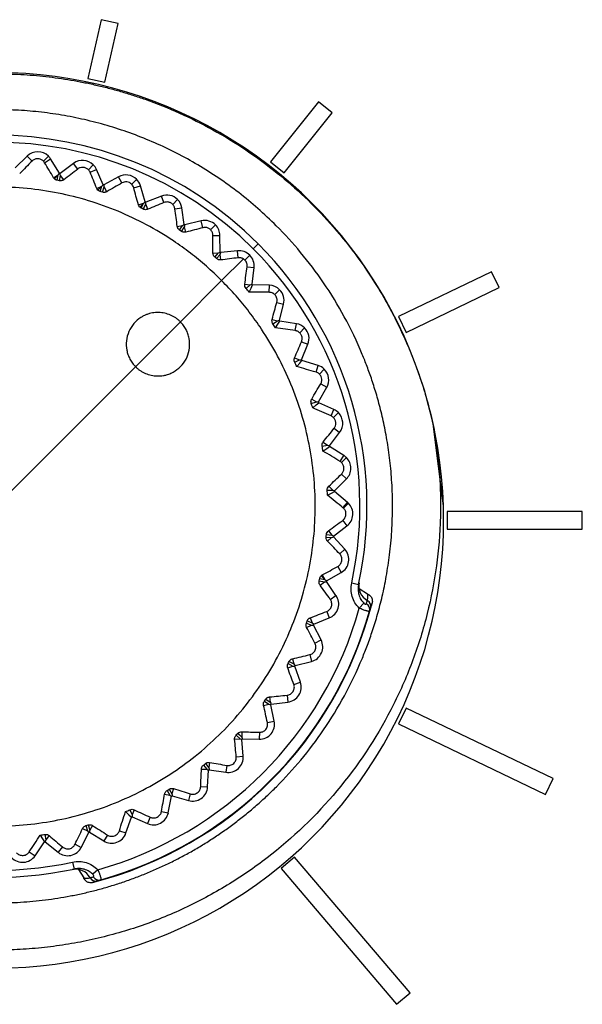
# Model space of a CAD drawing. Header units: millimetres. Extents: x 25 to 1229, y -261 to 1180.
# Tile 134 of 224: x 397 to 413, y 508 to 536. Entities that reach past the tile are written whole.
import ezdxf

# ---------------------------------------------------------------- set-up
doc = ezdxf.new("R2010")
doc.units = ezdxf.units.MM

msp = doc.modelspace()

# ---------------------------------------------------------------- linework, layer by layer
at = {"color": 7, "linetype": 'Continuous', "lineweight": 25}
for p, q in [((399.559, 535.712), (399.179, 534.048)), ((400.047, 535.601), (399.559, 535.712)), ((399.667, 533.937), (400.047, 535.601)), ((399.667, 533.937), (400.047, 535.601)), ((400.047, 535.601), (400.047, 535.601)), ((399.179, 534.048), (399.667, 533.937)), ((399.179, 534.048), (399.667, 533.937)), ((399.179, 534.048), (399.179, 534.048)), ((399.667, 533.937), (399.667, 533.937)), ((405.722, 533.386), (404.359, 531.678)), ((406.113, 533.074), (405.722, 533.386)), ((404.75, 531.366), (406.113, 533.074)), ((404.75, 531.366), (406.113, 533.074)), ((406.113, 533.074), (406.113, 533.074)), ((397.462, 531.843), (397.122, 531.51)), ((397.6, 531.701), (397.462, 531.843)), ((397.924, 531.7), (398.063, 531.839)), ((397.957, 531.657), (398.125, 531.761)), ((398.374, 531.356), (398.125, 531.761)), ((398.778, 531.636), (398.397, 531.351)), ((398.896, 531.477), (398.778, 531.636)), ((399.197, 531.457), (399.336, 531.595)), ((399.244, 531.386), (399.424, 531.466)), ((399.617, 531.032), (399.424, 531.466)), ((404.359, 531.678), (404.75, 531.366)), ((404.359, 531.678), (404.75, 531.366)), ((404.359, 531.678), (404.359, 531.678)), ((398.211, 531.228), (398.341, 531.309)), ((398.341, 531.309), (398.233, 531.2)), ((398.313, 531.157), (398.341, 531.309)), ((398.38, 531.144), (398.409, 531.295)), ((398.501, 531.173), (398.409, 531.295)), ((400.054, 531.255), (399.639, 531.024)), ((400.15, 531.083), (400.054, 531.255)), ((400.426, 531.045), (400.564, 531.184)), ((404.75, 531.366), (404.75, 531.366)), ((399.438, 530.927), (399.578, 530.989)), ((399.578, 530.989), (399.469, 530.881)), ((399.53, 530.843), (399.578, 530.989)), ((399.595, 530.821), (399.644, 530.967)), ((399.718, 530.834), (399.644, 530.967)), ((400.483, 530.946), (400.672, 531.001)), ((400.805, 530.545), (400.672, 531.001)), ((401.269, 530.708), (400.826, 530.535)), ((401.341, 530.524), (401.269, 530.708)), ((401.589, 530.474), (401.727, 530.613)), ((400.615, 530.465), (400.761, 530.508)), ((400.761, 530.508), (400.653, 530.399)), ((400.694, 530.369), (400.761, 530.508)), ((400.755, 530.339), (400.824, 530.477)), ((400.88, 530.335), (400.824, 530.477)), ((401.652, 530.345), (401.848, 530.374)), ((401.918, 529.904), (401.848, 530.374)), ((401.719, 529.851), (401.87, 529.873)), ((401.785, 529.745), (401.87, 529.873)), ((401.841, 529.707), (401.928, 529.835)), ((401.964, 529.686), (401.928, 529.835)), ((402.399, 530.004), (401.938, 529.891)), ((402.446, 529.812), (402.399, 530.004)), ((402.665, 529.753), (402.803, 529.891)), ((402.731, 529.593), (402.929, 529.596)), ((402.936, 529.121), (402.929, 529.596)), ((403.876, 529.211), (404.017, 529.352)), ((402.731, 529.094), (402.884, 529.097)), ((402.782, 528.981), (402.884, 529.097)), ((402.834, 528.936), (402.936, 529.051)), ((402.952, 528.898), (402.936, 529.051)), ((403.426, 529.156), (402.954, 529.105)), ((402.978, 528.313), (403.593, 528.928)), ((403.447, 528.959), (403.426, 529.156)), ((403.636, 528.895), (403.774, 529.033)), ((403.7, 528.704), (403.896, 528.681)), ((403.84, 528.208), (403.896, 528.681)), ((410.634, 528.564), (407.998, 527.295)), ((410.851, 528.113), (410.634, 528.564)), ((402.978, 528.313), (401.808, 527.143)), ((403.634, 528.209), (403.786, 528.192)), ((403.669, 528.09), (403.786, 528.192)), ((404.331, 528.178), (403.856, 528.191)), ((404.325, 527.98), (404.331, 528.178)), ((408.215, 526.844), (410.851, 528.113)), ((408.215, 526.844), (410.851, 528.113)), ((410.851, 528.113), (410.851, 528.113)), ((404.483, 527.914), (404.622, 528.053)), ((404.542, 527.693), (404.733, 527.644)), ((404.615, 527.184), (404.733, 527.644)), ((407.998, 527.295), (408.215, 526.844)), ((407.998, 527.295), (407.998, 527.294)), ((407.998, 527.294), (408.215, 526.844)), ((401.808, 527.143), (400.535, 525.87)), ((404.41, 527.212), (404.558, 527.174)), ((404.43, 527.09), (404.558, 527.174)), ((405.097, 527.088), (404.628, 527.164)), ((405.065, 526.893), (405.097, 527.088)), ((405.192, 526.83), (405.331, 526.969)), ((408.215, 526.844), (408.215, 526.844)), ((405.242, 526.58), (405.425, 526.506)), ((405.246, 526.065), (405.425, 526.506)), ((400.535, 525.87), (396.575, 521.911)), ((405.047, 526.121), (405.189, 526.063)), ((405.05, 525.996), (405.189, 526.063)), ((405.711, 525.906), (405.256, 526.044)), ((405.654, 525.717), (405.711, 525.906)), ((405.751, 525.661), (405.889, 525.799)), ((405.723, 524.872), (405.958, 525.285)), ((405.787, 525.383), (405.958, 525.285)), ((405.519, 524.83), (405.665, 524.878)), ((405.533, 524.954), (405.665, 524.878)), ((406.162, 524.653), (405.73, 524.85)), ((406.08, 524.473), (406.162, 524.653)), ((406.148, 524.427), (406.287, 524.566)), ((406.036, 523.627), (406.324, 524.004)), ((406.167, 524.124), (406.324, 524.004)), ((405.828, 523.612), (405.98, 523.64)), ((405.858, 523.733), (405.98, 523.64)), ((406.442, 523.351), (406.04, 523.604)), ((406.337, 523.183), (406.442, 523.351)), ((406.378, 523.152), (406.517, 523.291)), ((406.377, 522.826), (406.516, 522.686)), ((406.18, 522.35), (406.516, 522.686)), ((405.973, 522.364), (406.127, 522.371)), ((406.018, 522.479), (406.127, 522.371)), ((406.546, 522.023), (406.181, 522.327)), ((406.419, 521.871), (406.546, 522.023)), ((406.435, 521.857), (406.574, 521.997)), ((413.208, 521.767), (409.374, 521.767)), ((409.374, 521.767), (409.374, 521.267)), ((413.208, 521.267), (413.208, 521.767)), ((406.411, 521.511), (406.531, 521.354)), ((405.949, 521.107), (406.103, 521.094)), ((406.01, 521.216), (406.103, 521.094)), ((406.153, 521.066), (406.531, 521.354)), ((409.374, 521.267), (413.208, 521.267)), ((409.374, 521.267), (409.374, 521.267)), ((409.374, 521.267), (413.208, 521.267)), ((413.208, 521.267), (413.208, 521.267)), ((405.943, 521.039), (406.097, 521.025)), ((405.984, 520.922), (406.097, 521.025)), ((406.472, 520.693), (406.151, 521.043)), ((406.326, 520.559), (406.472, 520.693)), ((405.955, 519.797), (406.368, 520.032)), ((406.271, 520.204), (406.368, 520.032)), ((405.743, 519.798), (405.894, 519.764)), ((405.759, 519.865), (405.909, 519.831)), ((405.768, 519.676), (405.894, 519.764)), ((405.909, 519.831), (405.8, 519.94)), ((405.833, 519.964), (405.909, 519.831)), ((406.221, 519.384), (405.95, 519.775)), ((406.668, 519.736), (406.864, 519.694)), ((407.117, 519.418), (406.877, 519.57)), ((406.059, 519.272), (406.221, 519.384)), ((406.883, 519.022), (407.013, 519.162)), ((407.123, 519.416), (407.117, 519.418)), ((405.957, 518.927), (406.03, 518.744)), ((405.38, 518.595), (405.524, 518.541)), ((405.404, 518.659), (405.548, 518.606)), ((405.491, 518.748), (405.548, 518.606)), ((405.59, 518.566), (406.03, 518.744)), ((405.388, 518.471), (405.524, 518.541)), ((405.799, 518.121), (405.582, 518.544)), ((405.623, 518.031), (405.799, 518.121)), ((404.892, 517.511), (405.028, 517.439)), ((404.99, 517.587), (405.028, 517.439)), ((405.063, 517.394), (405.524, 517.512)), ((405.475, 517.703), (405.524, 517.512)), ((404.851, 517.327), (404.995, 517.378)), ((404.86, 517.451), (404.995, 517.378)), ((405.211, 516.926), (405.053, 517.374)), ((405.025, 516.86), (405.211, 516.926)), ((404.191, 516.387), (404.316, 516.296)), ((404.231, 516.442), (404.357, 516.353)), ((404.339, 516.504), (404.357, 516.353)), ((404.386, 516.303), (404.858, 516.358)), ((404.835, 516.554), (404.858, 516.358)), ((404.166, 516.265), (404.316, 516.296)), ((404.47, 515.819), (404.372, 516.284)), ((408.215, 516.19), (407.998, 515.74)), ((412.377, 514.186), (408.215, 516.19)), ((404.277, 515.779), (404.47, 515.819)), ((403.549, 515.518), (403.546, 515.365)), ((407.998, 515.74), (412.16, 513.735)), ((407.998, 515.74), (407.998, 515.739)), ((407.998, 515.739), (412.16, 513.735)), ((403.346, 515.303), (403.499, 515.315)), ((403.387, 515.421), (403.499, 515.315)), ((403.434, 515.47), (403.546, 515.365)), ((403.546, 515.365), (403.437, 515.474)), ((403.587, 514.821), (403.553, 515.295)), ((403.569, 515.312), (404.044, 515.304)), ((404.047, 515.501), (404.044, 515.304)), ((403.391, 514.807), (403.587, 514.821)), ((402.405, 514.46), (402.558, 514.451)), ((402.461, 514.571), (402.558, 514.451)), ((402.515, 514.614), (402.612, 514.494)), ((402.58, 513.95), (402.609, 514.424)), ((402.635, 514.645), (402.612, 514.494)), ((402.627, 514.439), (403.097, 514.367)), ((403.126, 514.562), (403.097, 514.367)), ((412.16, 513.735), (412.377, 514.186)), ((412.16, 513.735), (412.377, 514.186)), ((412.377, 514.186), (412.377, 514.186)), ((401.431, 513.852), (401.51, 513.72)), ((401.489, 513.887), (401.569, 513.756)), ((401.612, 513.903), (401.569, 513.756)), ((402.383, 513.962), (402.58, 513.95)), ((401.36, 513.749), (401.51, 513.72)), ((401.465, 513.22), (401.557, 513.687)), ((401.577, 513.699), (402.033, 513.565)), ((402.088, 513.755), (402.033, 513.565)), ((412.16, 513.735), (412.16, 513.735)), ((400.376, 513.304), (400.438, 513.163)), ((400.5, 513.303), (400.438, 513.163)), ((400.263, 512.646), (400.416, 513.096)), ((400.438, 513.106), (400.872, 512.912)), ((400.952, 513.092), (400.872, 512.912)), ((401.272, 513.259), (401.465, 513.22)), ((399.034, 512.775), (399.171, 512.707)), ((399.129, 512.855), (399.171, 512.707)), ((399.195, 512.874), (399.237, 512.726)), ((399.318, 512.856), (399.237, 512.726)), ((397.967, 512.605), (397.99, 512.453)), ((398.086, 512.571), (397.99, 512.453)), ((398.996, 512.237), (399.207, 512.663)), ((399.23, 512.669), (399.634, 512.42)), ((399.738, 512.588), (399.634, 512.42)), ((400.077, 512.71), (400.263, 512.646)), ((397.685, 512.001), (397.951, 512.395)), ((397.974, 512.398), (398.342, 512.097)), ((398.467, 512.249), (398.342, 512.097)), ((398.819, 512.325), (398.996, 512.237)), ((397.522, 512.111), (397.685, 512.001)), ((405.046, 511.961), (404.665, 511.637)), ((408.321, 508.11), (405.046, 511.961)), ((398.75, 511.818), (398.792, 511.622)), ((398.914, 511.611), (399.068, 511.369)), ((399.463, 511.602), (399.323, 511.473)), ((404.665, 511.637), (407.941, 507.786)), ((404.665, 511.637), (407.941, 507.786)), ((404.665, 511.637), (404.665, 511.637)), ((399.068, 511.369), (399.07, 511.363)), ((407.941, 507.786), (408.321, 508.11)), ((407.941, 507.786), (408.321, 508.11)), ((408.321, 508.11), (408.321, 508.11)), ((407.941, 507.786), (407.941, 507.786))]:
    msp.add_line(p, q, dxfattribs=at)
at = {"color": 7, "linetype": 'Continuous', "lineweight": 25, "flags": 128}
for points in [[(398.341, 531.309), (398.36, 531.335), (398.374, 531.356)], [(398.409, 531.295), (398.402, 531.327), (398.397, 531.351)], [(399.578, 530.989), (399.6, 531.013), (399.617, 531.032)], [(399.644, 530.967), (399.641, 530.999), (399.639, 531.024)], [(400.761, 530.508), (400.786, 530.529), (400.805, 530.545)], [(400.824, 530.477), (400.825, 530.51), (400.826, 530.535)], [(401.87, 529.873), (401.897, 529.891), (401.918, 529.904)], [(401.928, 529.835), (401.933, 529.866), (401.938, 529.891)], [(402.884, 529.097), (402.913, 529.11), (402.936, 529.121)], [(402.936, 529.051), (402.946, 529.081), (402.954, 529.105)], [(403.758, 527.987), (403.813, 528.101), (403.856, 528.191)], [(403.786, 528.192), (403.816, 528.201), (403.84, 528.208)], [(404.504, 526.975), (404.573, 527.081), (404.628, 527.164)], [(404.558, 527.174), (404.59, 527.18), (404.615, 527.184)], [(405.108, 525.873), (405.191, 525.969), (405.256, 526.044)], [(405.189, 526.063), (405.221, 526.064), (405.246, 526.065)], [(405.56, 524.701), (405.655, 524.784), (405.73, 524.85)], [(405.665, 524.878), (405.697, 524.875), (405.723, 524.872)], [(409.275, 521.488), (409.268, 521.926), (408.989, 524.17)], [(405.98, 523.64), (406.011, 523.633), (406.036, 523.627)], [(405.852, 523.478), (405.957, 523.548), (406.04, 523.604)], [(405.978, 522.228), (406.092, 522.283), (406.181, 522.327)], [(406.127, 522.371), (406.157, 522.36), (406.18, 522.35)], [(406.097, 521.025), (406.127, 521.035), (406.151, 521.043)], [(406.103, 521.094), (406.131, 521.079), (406.153, 521.066)], [(405.894, 519.764), (405.925, 519.77), (405.95, 519.775)], [(405.909, 519.831), (405.935, 519.812), (405.955, 519.797)], [(407.122, 519.412), (407.123, 519.414), (407.123, 519.416)], [(405.548, 518.606), (405.572, 518.583), (405.59, 518.566)], [(405.524, 518.541), (405.556, 518.543), (405.582, 518.544)], [(404.995, 517.378), (405.027, 517.376), (405.053, 517.374)], [(405.028, 517.439), (405.048, 517.414), (405.063, 517.394)], [(404.357, 516.353), (404.373, 516.325), (404.386, 516.303)], [(404.316, 516.296), (404.347, 516.29), (404.372, 516.284)], [(403.499, 515.315), (403.529, 515.304), (403.553, 515.295)], [(403.546, 515.365), (403.559, 515.335), (403.569, 515.312)], [(402.558, 514.451), (402.586, 514.436), (402.609, 514.424)], [(402.612, 514.494), (402.62, 514.463), (402.627, 514.439)], [(401.51, 513.72), (401.536, 513.701), (401.557, 513.687)], [(401.569, 513.756), (401.574, 513.724), (401.577, 513.699)], [(400.251, 513.25), (400.343, 513.164), (400.416, 513.096)], [(400.438, 513.163), (400.438, 513.131), (400.438, 513.106)], [(399.237, 512.726), (399.233, 512.694), (399.23, 512.669)], [(397.832, 512.586), (397.899, 512.479), (397.951, 512.395)], [(397.99, 512.453), (397.981, 512.422), (397.974, 512.398)], [(399.171, 512.707), (399.191, 512.682), (399.207, 512.663)], [(399.07, 511.363), (399.072, 511.363), (399.074, 511.364)]]:
    msp.add_lwpolyline(points, dxfattribs=at)
at = {"color": 7, "linetype": 'Continuous', "lineweight": 25}
for centre, radius, start, end in [((396.577, 521.513), 12.698, 269.9934, 90.0066), ((396.575, 521.911), 10.524, 45, 225), ((396.575, 521.911), 10.324, 45, 225), ((397.761, 531.537), 0.428, 45, 134.4), ((397.761, 531.537), 0.428, 31.5574, 45), ((399.033, 531.293), 0.428, 45, 126.7404), ((399.033, 531.293), 0.428, 23.8978, 45), ((396.575, 521.911), 9.615, 79.0798, 79.2181), ((400.262, 530.882), 0.428, 45, 119.0809), ((400.262, 530.882), 0.428, 16.2383, 45), ((396.575, 521.911), 9.615, 71.4202, 71.5585), ((401.425, 530.31), 0.428, 45, 111.4213), ((401.425, 530.31), 0.428, 8.5787, 45), ((396.575, 521.911), 9.615, 63.7606, 63.899), ((396.575, 521.911), 9.615, 56.101, 56.2394), ((402.501, 529.589), 0.428, 45, 103.7617), ((402.501, 529.589), 0.428, 0.9191, 45), ((396.575, 521.911), 10.324, 347.8421, 45), ((396.575, 521.911), 10.524, 347.8421, 45), ((396.575, 521.911), 9.615, 48.4415, 48.5798), ((403.472, 528.731), 0.428, 45, 96.1022), ((403.472, 528.731), 0.428, 353.2596, 45), ((396.575, 521.911), 9.615, 40.7819, 40.9202), ((404.319, 527.751), 0.428, 45, 88.4426), ((404.319, 527.751), 0.428, 345.6, 45), ((396.575, 521.911), 9.615, 33.1223, 33.2607), ((405.029, 526.666), 0.428, 45, 80.783), ((405.029, 526.666), 0.428, 337.9404, 45), ((396.575, 521.911), 9.615, 25.4627, 25.6011), ((405.587, 525.497), 0.428, 45, 73.1234), ((405.587, 525.497), 0.428, 330.2808, 45), ((396.575, 521.911), 9.615, 17.8032, 17.9415), ((405.985, 524.264), 0.428, 45, 65.4639), ((405.985, 524.264), 0.428, 322.6213, 45), ((396.575, 521.911), 9.615, 10.1436, 10.2819), ((406.214, 522.989), 0.428, 45, 57.8043), ((406.214, 522.989), 0.428, 314.9617, 45), ((396.575, 521.911), 9.615, 2.484, 2.6224), ((406.272, 521.694), 0.428, 307.3021, 45), ((406.272, 521.694), 0.428, 45, 50.1447), ((396.575, 521.911), 9.615, 354.8244, 354.9628), ((406.157, 520.404), 0.428, 299.6425, 42.4851), ((396.575, 521.911), 9.615, 347.1649, 347.3032), ((407.338, 519.654), 0.472, 169.211, 241.0889), ((396.575, 521.911), 11.017, 284.4177, 345.5823), ((405.87, 519.14), 0.428, 291.983, 34.8256), ((406.985, 518.982), 0.192, 345.8339, 59.4514), ((407.015, 519.074), 0.192, 346.3626, 60.3668), ((407.052, 519.215), 0.209, 41.9169, 70.4501), ((396.575, 521.911), 10.705, 285.6523, 344.3477), ((396.575, 521.911), 11.005, 285.6841, 344.3159), ((396.575, 521.911), 9.615, 339.5053, 339.6436), ((405.418, 517.926), 0.428, 284.3234, 27.166), ((396.575, 521.911), 9.615, 331.8457, 331.9841), ((404.808, 516.783), 0.428, 276.6638, 19.5064), ((396.575, 521.911), 9.615, 324.1861, 324.3245), ((404.051, 515.731), 0.428, 269.0042, 11.8468), ((396.575, 521.911), 9.615, 316.5266, 316.6649), ((403.161, 514.79), 0.428, 261.3447, 4.1873), ((396.575, 521.911), 10.524, 225, 282.1579), ((396.575, 521.911), 10.324, 225, 282.1579), ((396.575, 521.911), 9.615, 308.867, 309.0054), ((402.153, 513.976), 0.428, 253.6851, 356.5277), ((396.575, 521.911), 9.615, 301.2074, 301.3458), ((396.575, 521.911), 9.615, 293.5478, 293.6862), ((401.046, 513.303), 0.428, 246.0255, 348.8681), ((396.575, 521.911), 9.615, 285.8883, 286.0266), ((399.859, 512.784), 0.428, 238.3659, 341.2085), ((396.575, 521.911), 9.615, 278.2287, 278.3671), ((398.613, 512.428), 0.428, 230.7064, 333.549), ((397.331, 512.241), 0.428, 223.0468, 325.8894), ((398.832, 511.148), 0.472, 28.9111, 100.789), ((399.271, 511.434), 0.209, 199.5499, 228.0831), ((399.412, 511.471), 0.192, 209.6332, 283.6374), ((399.503, 511.501), 0.192, 210.5486, 284.1661)]:
    msp.add_arc(centre, radius, start, end, dxfattribs=at)
for points, knots in [([(396.575, 534.179), (396.693, 534.178), (396.929, 534.176), (397.284, 534.161), (397.639, 534.136), (397.994, 534.102), (398.349, 534.057), (398.704, 534.001), (399.058, 533.936), (399.411, 533.861), (399.763, 533.775), (400.113, 533.679), (400.462, 533.572), (401.356, 533.271), (402.785, 532.629), (404.558, 531.437), (406.137, 529.934), (407.105, 528.634), (407.667, 527.678), (407.929, 527.184), (408.181, 526.654), (408.418, 526.087), (408.636, 525.482), (408.832, 524.841), (408.936, 524.397), (408.989, 524.17)], [0, 0, 0, 0, 0.0205114, 0.0410849, 0.0617206, 0.0824186, 0.1031787, 0.1240011, 0.1448857, 0.1658327, 0.186842, 0.2079136, 0.2290475, 0.2502439, 0.3722141, 0.5001952, 0.6204135, 0.7501434, 0.7809985, 0.8134665, 0.8475475, 0.8832413, 0.9205481, 0.9594676, 1, 1, 1, 1]), ([(407.825, 521.911), (407.824, 522.024), (407.822, 522.248), (407.807, 522.579), (407.783, 522.898), (407.752, 523.207), (407.713, 523.505), (407.668, 523.792), (407.618, 524.068), (407.562, 524.332), (407.503, 524.586), (407.441, 524.828), (407.377, 525.059), (407.31, 525.279), (407.242, 525.488), (407.174, 525.686), (407.105, 525.873), (407.037, 526.049), (406.842, 526.53), (406.483, 527.282), (405.892, 528.248), (405.242, 529.109), (404.609, 529.802), (404.014, 530.36), (403.468, 530.811), (402.899, 531.224), (402.31, 531.597), (401.705, 531.931), (401.086, 532.224), (400.455, 532.478), (399.815, 532.691), (399.17, 532.864), (398.521, 532.998), (397.871, 533.092), (397.222, 533.15), (396.79, 533.157), (396.575, 533.161)], [0, 0, 0, 0, 0.019295, 0.038017, 0.056168, 0.073747, 0.090754, 0.10719, 0.123053, 0.138345, 0.153064, 0.167212, 0.180788, 0.193792, 0.206224, 0.218084, 0.229372, 0.240088, 0.250233, 0.317331, 0.381353, 0.442299, 0.500169, 0.540564, 0.580635, 0.620381, 0.659802, 0.6989, 0.737672, 0.77612, 0.814244, 0.852044, 0.889519, 0.92667, 0.963497, 1, 1, 1, 1]), ([(397.924, 531.7), (397.913, 531.71), (397.892, 531.73), (397.838, 531.759), (397.756, 531.776), (397.679, 531.756), (397.63, 531.729), (397.61, 531.711), (397.6, 531.701)], [0, 0, 0, 0, 0.129267, 0.251194, 0.499835, 0.7471, 0.870787, 1, 1, 1, 1]), ([(399.197, 531.457), (399.187, 531.466), (399.167, 531.484), (399.116, 531.512), (399.044, 531.53), (398.958, 531.518), (398.917, 531.492), (398.896, 531.477)], [0, 0, 0, 0, 0.125895, 0.251054, 0.498307, 0.735496, 1, 1, 1, 1]), ([(399.244, 531.386), (399.238, 531.399), (399.226, 531.424), (399.206, 531.446), (399.197, 531.457)], [0, 0, 0, 0, 0.514492, 1, 1, 1, 1]), ([(398.313, 531.157), (398.303, 531.16), (398.282, 531.165), (398.255, 531.18), (398.24, 531.193), (398.233, 531.2)], [0, 0, 0, 0, 0.321013, 0.646402, 1, 1, 1, 1]), ([(398.501, 531.173), (398.493, 531.167), (398.477, 531.156), (398.447, 531.146), (398.414, 531.14), (398.391, 531.143), (398.38, 531.144)], [0, 0, 0, 0, 0.25644, 0.502841, 0.758846, 1, 1, 1, 1]), ([(402.978, 528.313), (402.908, 528.383), (402.767, 528.521), (402.547, 528.719), (402.322, 528.91), (402.091, 529.094), (401.854, 529.27), (401.447, 529.552), (400.852, 529.909), (400.045, 530.29), (399.208, 530.59), (398.056, 530.879), (396.568, 531.026), (394.784, 530.849), (393.071, 530.327), (391.494, 529.482), (390.115, 528.348), (388.981, 526.964), (388.14, 525.389), (387.622, 523.677), (387.447, 521.898), (387.594, 520.415), (387.882, 519.265), (388.182, 518.428), (388.563, 517.621), (388.971, 516.941), (389.375, 516.379), (389.748, 515.921), (390.022, 515.637), (390.159, 515.494)], [0, 0, 0, 0, 0.0104178, 0.0208114, 0.031191, 0.0415671, 0.05195, 0.06235, 0.0937386, 0.1250392, 0.1562971, 0.1874382, 0.2501457, 0.3128417, 0.3754258, 0.4377556, 0.5003664, 0.5626181, 0.6252168, 0.6875796, 0.7500305, 0.8125883, 0.8437017, 0.8749353, 0.9062388, 0.9376336, 0.9584212, 0.9791824, 1, 1, 1, 1]), ([(399.53, 530.843), (399.518, 530.848), (399.495, 530.857), (399.478, 530.873), (399.469, 530.881)], [0, 0, 0, 0, 0.4880794, 1, 1, 1, 1]), ([(400.426, 531.045), (400.416, 531.054), (400.397, 531.071), (400.351, 531.098), (400.287, 531.116), (400.211, 531.112), (400.171, 531.093), (400.15, 531.083)], [0, 0, 0, 0, 0.124907, 0.250711, 0.499023, 0.737211, 1, 1, 1, 1]), ([(399.718, 530.834), (399.71, 530.829), (399.692, 530.82), (399.661, 530.814), (399.628, 530.813), (399.605, 530.818), (399.595, 530.821)], [0, 0, 0, 0, 0.25645, 0.504857, 0.760778, 1, 1, 1, 1]), ([(400.694, 530.369), (400.686, 530.374), (400.671, 530.382), (400.659, 530.393), (400.653, 530.399)], [0, 0, 0, 0, 0.49367, 1, 1, 1, 1]), ([(400.88, 530.335), (400.87, 530.332), (400.852, 530.325), (400.82, 530.323), (400.787, 530.326), (400.766, 530.335), (400.755, 530.339)], [0, 0, 0, 0, 0.256692, 0.504826, 0.760507, 1, 1, 1, 1]), ([(401.589, 530.474), (401.58, 530.482), (401.563, 530.498), (401.532, 530.517), (401.499, 530.531), (401.454, 530.542), (401.398, 530.543), (401.36, 530.531), (401.341, 530.524)], [0, 0, 0, 0, 0.126896, 0.249002, 0.371863, 0.500931, 0.739554, 1, 1, 1, 1]), ([(401.652, 530.345), (401.65, 530.356), (401.646, 530.378), (401.633, 530.412), (401.615, 530.445), (401.597, 530.464), (401.589, 530.474)], [0, 0, 0, 0, 0.25553, 0.501453, 0.757175, 1, 1, 1, 1]), ([(401.785, 529.745), (401.776, 529.752), (401.757, 529.766), (401.738, 529.793), (401.724, 529.822), (401.721, 529.841), (401.719, 529.851)], [0, 0, 0, 0, 0.244413, 0.499971, 0.741499, 1, 1, 1, 1]), ([(402.665, 529.753), (402.655, 529.762), (402.634, 529.781), (402.596, 529.802), (402.551, 529.817), (402.499, 529.823), (402.464, 529.816), (402.446, 529.812)], [0, 0, 0, 0, 0.164758, 0.328161, 0.500177, 0.740478, 1, 1, 1, 1]), ([(402.731, 529.593), (402.73, 529.607), (402.729, 529.634), (402.716, 529.676), (402.696, 529.717), (402.675, 529.741), (402.665, 529.753)], [0, 0, 0, 0, 0.257016, 0.505027, 0.760351, 1, 1, 1, 1]), ([(401.964, 529.686), (401.954, 529.684), (401.935, 529.68), (401.904, 529.682), (401.871, 529.69), (401.851, 529.701), (401.841, 529.707)], [0, 0, 0, 0, 0.257286, 0.504212, 0.759361, 1, 1, 1, 1]), ([(402.782, 528.981), (402.774, 528.989), (402.758, 529.005), (402.742, 529.035), (402.733, 529.065), (402.732, 529.084), (402.731, 529.094)], [0, 0, 0, 0, 0.244444, 0.500011, 0.741541, 1, 1, 1, 1]), ([(402.952, 528.898), (402.942, 528.898), (402.923, 528.896), (402.892, 528.902), (402.861, 528.914), (402.843, 528.928), (402.834, 528.936)], [0, 0, 0, 0, 0.25838, 0.500288, 0.755573, 1, 1, 1, 1]), ([(403.593, 528.928), (403.581, 528.934), (403.557, 528.947), (403.519, 528.957), (403.482, 528.962), (403.459, 528.96), (403.447, 528.959)], [0, 0, 0, 0, 0.243133, 0.498344, 0.743616, 1, 1, 1, 1]), ([(403.7, 528.704), (403.701, 528.72), (403.704, 528.751), (403.694, 528.801), (403.673, 528.851), (403.648, 528.88), (403.636, 528.895)], [0, 0, 0, 0, 0.257815, 0.498952, 0.755148, 1, 1, 1, 1]), ([(390.159, 515.494), (390.23, 515.425), (390.371, 515.286), (390.592, 515.087), (390.818, 514.895), (391.051, 514.71), (391.289, 514.533), (391.696, 514.252), (392.291, 513.896), (393.097, 513.515), (393.934, 513.216), (395.086, 512.928), (396.569, 512.782), (398.349, 512.958), (400.058, 513.477), (401.635, 514.321), (403.018, 515.455), (404.152, 516.837), (404.995, 518.414), (405.514, 520.123), (405.69, 521.903), (405.545, 523.386), (405.257, 524.538), (404.957, 525.376), (404.577, 526.181), (404.17, 526.86), (403.766, 527.423), (403.391, 527.885), (403.116, 528.17), (402.978, 528.313)], [0, 0, 0, 0, 0.01047, 0.020915, 0.031346, 0.041774, 0.052208, 0.06266, 0.093979, 0.125211, 0.156488, 0.187649, 0.250264, 0.312526, 0.375144, 0.437498, 0.499982, 0.562537, 0.62483, 0.687463, 0.749742, 0.812317, 0.84352, 0.874844, 0.906028, 0.937304, 0.958201, 0.979072, 1, 1, 1, 1]), ([(404.483, 527.914), (404.475, 527.921), (404.46, 527.935), (404.434, 527.952), (404.403, 527.967), (404.366, 527.978), (404.339, 527.98), (404.325, 527.98)], [0, 0, 0, 0, 0.160549, 0.32492, 0.497694, 0.743382, 1, 1, 1, 1]), ([(404.542, 527.693), (404.545, 527.706), (404.55, 527.729), (404.551, 527.767), (404.544, 527.811), (404.528, 527.854), (404.505, 527.891), (404.49, 527.907), (404.483, 527.914)], [0, 0, 0, 0, 0.175964, 0.340996, 0.499901, 0.749436, 0.875952, 1, 1, 1, 1]), ([(401.193, 527.406), (401.163, 527.406), (401.103, 527.406), (401.015, 527.395), (400.929, 527.376), (400.845, 527.348), (400.764, 527.311), (400.635, 527.237), (400.475, 527.1), (400.335, 526.87), (400.262, 526.61), (400.272, 526.384), (400.318, 526.21), (400.373, 526.086), (400.444, 525.97), (400.505, 525.903), (400.535, 525.87)], [0, 0, 0, 0, 0.042235, 0.083734, 0.124903, 0.16616, 0.207921, 0.250585, 0.37533, 0.500224, 0.625418, 0.749764, 0.812131, 0.875076, 0.937934, 1, 1, 1, 1]), ([(401.808, 527.143), (401.787, 527.163), (401.745, 527.202), (401.676, 527.253), (401.603, 527.298), (401.501, 527.347), (401.364, 527.393), (401.25, 527.402), (401.193, 527.406)], [0, 0, 0, 0, 0.125567, 0.249891, 0.37415, 0.499525, 0.749631, 1, 1, 1, 1]), ([(401.149, 525.607), (401.178, 525.607), (401.238, 525.607), (401.327, 525.619), (401.428, 525.642), (401.54, 525.682), (401.697, 525.767), (401.866, 525.914), (402.009, 526.142), (402.078, 526.403), (402.071, 526.629), (402.025, 526.803), (401.97, 526.927), (401.899, 527.043), (401.838, 527.11), (401.808, 527.143)], [0, 0, 0, 0, 0.041808, 0.083322, 0.12495, 0.187787, 0.250482, 0.375211, 0.500278, 0.624957, 0.749789, 0.812246, 0.874928, 0.937684, 1, 1, 1, 1]), ([(404.43, 527.09), (404.426, 527.096), (404.418, 527.109), (404.411, 527.13), (404.405, 527.155), (404.404, 527.184), (404.408, 527.203), (404.41, 527.212)], [0, 0, 0, 0, 0.15944, 0.322149, 0.494736, 0.742308, 1, 1, 1, 1]), ([(405.192, 526.83), (405.183, 526.838), (405.163, 526.856), (405.131, 526.874), (405.098, 526.887), (405.076, 526.891), (405.065, 526.893)], [0, 0, 0, 0, 0.2425693, 0.4979948, 0.7442482, 1, 1, 1, 1]), ([(405.242, 526.58), (405.246, 526.593), (405.256, 526.619), (405.261, 526.661), (405.258, 526.713), (405.241, 526.762), (405.216, 526.804), (405.2, 526.821), (405.192, 526.83)], [0, 0, 0, 0, 0.177594, 0.342268, 0.500491, 0.750293, 0.876106, 1, 1, 1, 1]), ([(400.535, 525.87), (400.556, 525.851), (400.597, 525.811), (400.666, 525.76), (400.739, 525.715), (400.842, 525.666), (400.979, 525.62), (401.092, 525.612), (401.149, 525.607)], [0, 0, 0, 0, 0.125646, 0.2501, 0.37455, 0.500187, 0.750128, 1, 1, 1, 1]), ([(405.05, 525.996), (405.047, 526.003), (405.041, 526.017), (405.037, 526.039), (405.035, 526.065), (405.037, 526.093), (405.044, 526.112), (405.047, 526.121)], [0, 0, 0, 0, 0.1587626, 0.3215333, 0.4949185, 0.7433314, 1, 1, 1, 1]), ([(405.751, 525.661), (405.741, 525.669), (405.722, 525.687), (405.689, 525.705), (405.666, 525.713), (405.654, 525.717)], [0, 0, 0, 0, 0.317659, 0.647724, 1, 1, 1, 1]), ([(405.787, 525.383), (405.794, 525.397), (405.808, 525.424), (405.818, 525.471), (405.82, 525.529), (405.803, 525.586), (405.777, 525.632), (405.759, 525.651), (405.751, 525.661)], [0, 0, 0, 0, 0.179259, 0.343397, 0.500986, 0.748758, 0.874705, 1, 1, 1, 1]), ([(405.519, 524.83), (405.517, 524.838), (405.513, 524.852), (405.511, 524.875), (405.513, 524.9), (405.519, 524.928), (405.528, 524.945), (405.533, 524.954)], [0, 0, 0, 0, 0.158984, 0.321965, 0.495585, 0.743673, 1, 1, 1, 1]), ([(408.989, 524.17), (409.008, 524.057), (409.047, 523.829), (409.094, 523.487), (409.132, 523.144), (409.16, 522.801), (409.179, 522.457), (409.188, 522.112), (409.188, 521.766), (409.17, 521.077), (409.071, 520.045), (408.79, 518.694), (408.364, 517.382), (407.609, 515.706), (406.328, 513.78), (404.658, 512.178), (403.144, 511.139), (401.927, 510.488), (400.645, 509.971), (399.535, 509.661), (398.632, 509.486), (397.95, 509.392), (397.264, 509.334), (396.805, 509.327), (396.575, 509.323)], [0, 0, 0, 0, 0.015706, 0.031376, 0.047021, 0.062654, 0.078285, 0.093928, 0.109593, 0.125293, 0.187846, 0.250396, 0.31275, 0.37511, 0.500198, 0.625001, 0.687373, 0.749797, 0.812419, 0.875093, 0.906357, 0.937534, 0.968717, 1, 1, 1, 1]), ([(406.167, 524.124), (406.175, 524.135), (406.189, 524.154), (406.21, 524.202), (406.222, 524.271), (406.205, 524.346), (406.176, 524.397), (406.158, 524.417), (406.148, 524.427)], [0, 0, 0, 0, 0.128678, 0.25265, 0.499811, 0.748099, 0.871002, 1, 1, 1, 1]), ([(406.377, 522.826), (406.386, 522.836), (406.405, 522.856), (406.433, 522.905), (406.454, 522.983), (406.437, 523.066), (406.407, 523.12), (406.388, 523.141), (406.378, 523.152)], [0, 0, 0, 0, 0.128995, 0.253129, 0.499531, 0.748499, 0.870493, 1, 1, 1, 1]), ([(396.575, 510.661), (396.691, 510.662), (396.925, 510.664), (397.275, 510.681), (397.626, 510.708), (397.978, 510.746), (398.33, 510.796), (398.682, 510.858), (399.034, 510.931), (399.385, 511.015), (399.734, 511.111), (400.082, 511.219), (400.428, 511.339), (400.771, 511.47), (401.111, 511.613), (401.448, 511.768), (401.781, 511.935), (402.11, 512.114), (402.434, 512.304), (402.753, 512.506), (403.067, 512.72), (403.374, 512.945), (403.675, 513.181), (403.969, 513.429), (404.256, 513.688), (404.686, 514.104), (405.246, 514.717), (405.895, 515.577), (406.485, 516.543), (406.874, 517.359), (407.12, 517.984), (407.266, 518.398), (407.408, 518.861), (407.54, 519.373), (407.656, 519.937), (407.748, 520.551), (407.813, 521.214), (407.821, 521.673), (407.825, 521.911)], [0, 0, 0, 0, 0.019746, 0.039587, 0.059523, 0.079555, 0.099682, 0.119905, 0.140223, 0.160637, 0.181146, 0.20175, 0.22245, 0.243246, 0.264137, 0.285123, 0.306205, 0.327383, 0.348655, 0.370024, 0.391488, 0.413047, 0.434702, 0.456453, 0.478299, 0.500241, 0.558067, 0.618964, 0.682931, 0.749969, 0.772202, 0.797013, 0.824401, 0.854366, 0.886909, 0.922029, 0.959726, 1, 1, 1, 1]), ([(406.411, 521.511), (406.423, 521.521), (406.446, 521.54), (406.482, 521.591), (406.512, 521.675), (406.497, 521.766), (406.466, 521.824), (406.445, 521.846), (406.435, 521.857)], [0, 0, 0, 0, 0.128713, 0.2522907, 0.4986786, 0.7477071, 0.8696616, 1, 1, 1, 1]), ([(405.949, 521.107), (405.951, 521.13), (405.959, 521.153), (405.981, 521.19), (405.995, 521.204), (406.01, 521.216)], [0, 0, 0, 0, 0.5, 0.5, 1, 1, 1, 1]), ([(405.984, 520.922), (405.977, 520.929), (405.965, 520.944), (405.951, 520.972), (405.942, 521.004), (405.943, 521.028), (405.943, 521.039)], [0, 0, 0, 0, 0.25853, 0.500299, 0.755721, 1, 1, 1, 1]), ([(406.271, 520.204), (406.284, 520.212), (406.31, 520.229), (406.356, 520.278), (406.396, 520.366), (406.385, 520.463), (406.357, 520.523), (406.337, 520.547), (406.326, 520.559)], [0, 0, 0, 0, 0.129968, 0.251442, 0.499483, 0.748181, 0.869805, 1, 1, 1, 1]), ([(405.768, 519.676), (405.763, 519.685), (405.752, 519.701), (405.743, 519.731), (405.738, 519.764), (405.742, 519.787), (405.743, 519.798)], [0, 0, 0, 0, 0.256456, 0.503143, 0.759301, 1, 1, 1, 1]), ([(405.759, 519.865), (405.761, 519.874), (405.767, 519.893), (405.781, 519.919), (405.794, 519.933), (405.8, 519.94)], [0, 0, 0, 0, 0.321951, 0.648065, 1, 1, 1, 1]), ([(406.883, 519.022), (406.787, 519.111), (406.718, 519.226), (406.645, 519.474), (406.64, 519.608), (406.668, 519.736)], [0, 0, 0, 0, 0.5, 0.5, 1, 1, 1, 1]), ([(406.864, 519.694), (406.86, 519.675), (406.851, 519.628), (406.848, 519.552), (406.854, 519.475), (406.875, 519.378), (406.919, 519.268), (406.983, 519.196), (407.013, 519.162)], [0, 0, 0, 0, 0.100786, 0.251247, 0.39419, 0.501034, 0.770439, 1, 1, 1, 1]), ([(405.957, 518.927), (405.971, 518.933), (405.999, 518.946), (406.051, 518.989), (406.103, 519.071), (406.105, 519.168), (406.085, 519.232), (406.068, 519.258), (406.059, 519.272)], [0, 0, 0, 0, 0.1299546, 0.2513809, 0.499814, 0.7483546, 0.8698796, 1, 1, 1, 1]), ([(407.013, 519.162), (407.017, 519.159), (407.025, 519.151), (407.044, 519.14), (407.062, 519.135), (407.077, 519.137), (407.08, 519.144), (407.082, 519.148)], [0, 0, 0, 0, 0.1272, 0.250884, 0.499174, 0.735877, 1, 1, 1, 1]), ([(407.11, 519.24), (407.113, 519.254), (407.12, 519.282), (407.124, 519.324), (407.124, 519.366), (407.123, 519.397), (407.122, 519.412)], [0, 0, 0, 0, 0.246709, 0.500036, 0.752941, 1, 1, 1, 1]), ([(407.246, 519.167), (407.243, 519.158), (407.235, 519.134), (407.224, 519.099), (407.212, 519.063), (407.204, 519.039), (407.201, 519.028)], [0, 0, 0, 0, 0.200274, 0.499999, 0.785857, 1, 1, 1, 1]), ([(407.207, 519.355), (407.214, 519.346), (407.227, 519.328), (407.24, 519.298), (407.25, 519.261), (407.255, 519.216), (407.249, 519.184), (407.246, 519.167)], [0, 0, 0, 0, 0.164566, 0.329676, 0.499567, 0.74911, 1, 1, 1, 1]), ([(407.171, 518.935), (407.169, 518.934), (407.166, 518.931), (407.152, 518.93), (407.133, 518.933), (407.108, 518.938), (407.065, 518.949), (406.99, 518.974), (406.919, 519.006), (406.883, 519.022)], [0, 0, 0, 0, 0.109052, 0.213694, 0.313981, 0.409973, 0.50174, 0.749018, 1, 1, 1, 1]), ([(405.388, 518.471), (405.384, 518.48), (405.376, 518.498), (405.37, 518.529), (405.37, 518.562), (405.377, 518.584), (405.38, 518.595)], [0, 0, 0, 0, 0.257197, 0.504599, 0.76014, 1, 1, 1, 1]), ([(405.404, 518.659), (405.407, 518.666), (405.413, 518.68), (405.426, 518.699), (405.443, 518.718), (405.465, 518.736), (405.482, 518.744), (405.491, 518.748)], [0, 0, 0, 0, 0.1628965, 0.3273913, 0.5003905, 0.7415017, 1, 1, 1, 1]), ([(405.475, 517.703), (405.491, 517.708), (405.52, 517.717), (405.577, 517.752), (405.639, 517.826), (405.654, 517.922), (405.643, 517.988), (405.63, 518.017), (405.623, 518.031)], [0, 0, 0, 0, 0.1301556, 0.2517165, 0.4994246, 0.7480817, 0.8697128, 1, 1, 1, 1]), ([(404.892, 517.511), (404.896, 517.518), (404.903, 517.531), (404.919, 517.548), (404.938, 517.565), (404.962, 517.579), (404.981, 517.585), (404.99, 517.587)], [0, 0, 0, 0, 0.162875, 0.327375, 0.500431, 0.741489, 1, 1, 1, 1]), ([(404.851, 517.327), (404.848, 517.336), (404.843, 517.355), (404.841, 517.387), (404.846, 517.42), (404.855, 517.441), (404.86, 517.451)], [0, 0, 0, 0, 0.257086, 0.505415, 0.761109, 1, 1, 1, 1]), ([(404.835, 516.554), (404.851, 516.557), (404.881, 516.562), (404.942, 516.589), (405.014, 516.655), (405.042, 516.748), (405.039, 516.815), (405.03, 516.844), (405.025, 516.86)], [0, 0, 0, 0, 0.129983, 0.251354, 0.499571, 0.748248, 0.86978, 1, 1, 1, 1]), ([(404.166, 516.265), (404.165, 516.275), (404.162, 516.294), (404.165, 516.325), (404.173, 516.358), (404.185, 516.377), (404.191, 516.387)], [0, 0, 0, 0, 0.257474, 0.505339, 0.760765, 1, 1, 1, 1]), ([(404.231, 516.442), (404.236, 516.448), (404.245, 516.46), (404.263, 516.475), (404.284, 516.489), (404.31, 516.5), (404.329, 516.503), (404.339, 516.504)], [0, 0, 0, 0, 0.162854, 0.327357, 0.50047, 0.741476, 1, 1, 1, 1]), ([(404.047, 515.501), (404.063, 515.501), (404.094, 515.502), (404.159, 515.521), (404.238, 515.577), (404.278, 515.666), (404.284, 515.732), (404.279, 515.763), (404.277, 515.779)], [0, 0, 0, 0, 0.130205, 0.251725, 0.499443, 0.748095, 0.869676, 1, 1, 1, 1]), ([(403.346, 515.303), (403.346, 515.313), (403.345, 515.332), (403.352, 515.363), (403.365, 515.394), (403.38, 515.412), (403.387, 515.421)], [0, 0, 0, 0, 0.258713, 0.500277, 0.755898, 1, 1, 1, 1]), ([(403.126, 514.562), (403.142, 514.561), (403.173, 514.557), (403.239, 514.567), (403.326, 514.612), (403.377, 514.695), (403.392, 514.76), (403.391, 514.791), (403.391, 514.807)], [0, 0, 0, 0, 0.1296449, 0.2506413, 0.4989874, 0.7479906, 0.8695967, 1, 1, 1, 1]), ([(402.405, 514.46), (402.406, 514.47), (402.408, 514.489), (402.419, 514.518), (402.436, 514.547), (402.453, 514.563), (402.461, 514.571)], [0, 0, 0, 0, 0.258382, 0.499499, 0.755609, 1, 1, 1, 1]), ([(402.515, 514.614), (402.521, 514.618), (402.533, 514.627), (402.554, 514.637), (402.578, 514.645), (402.606, 514.649), (402.625, 514.646), (402.635, 514.645)], [0, 0, 0, 0, 0.162953, 0.327431, 0.500466, 0.741547, 1, 1, 1, 1]), ([(401.36, 513.749), (401.362, 513.759), (401.367, 513.777), (401.381, 513.805), (401.402, 513.832), (401.421, 513.845), (401.431, 513.852)], [0, 0, 0, 0, 0.258479, 0.499539, 0.755692, 1, 1, 1, 1]), ([(401.489, 513.887), (401.495, 513.891), (401.509, 513.898), (401.53, 513.905), (401.555, 513.909), (401.584, 513.91), (401.603, 513.905), (401.612, 513.903)], [0, 0, 0, 0, 0.159781, 0.322625, 0.495406, 0.741799, 1, 1, 1, 1]), ([(402.088, 513.755), (402.104, 513.751), (402.134, 513.743), (402.201, 513.744), (402.293, 513.777), (402.355, 513.852), (402.378, 513.915), (402.381, 513.946), (402.383, 513.962)], [0, 0, 0, 0, 0.129636, 0.250582, 0.498953, 0.748014, 0.869586, 1, 1, 1, 1]), ([(400.952, 513.092), (400.967, 513.087), (400.996, 513.075), (401.062, 513.067), (401.158, 513.088), (401.229, 513.154), (401.261, 513.213), (401.268, 513.243), (401.272, 513.259)], [0, 0, 0, 0, 0.130106, 0.251416, 0.499974, 0.748638, 0.869899, 1, 1, 1, 1]), ([(399.034, 512.775), (399.039, 512.784), (399.048, 512.801), (399.069, 512.824), (399.096, 512.844), (399.118, 512.851), (399.129, 512.855)], [0, 0, 0, 0, 0.25865, 0.499611, 0.755839, 1, 1, 1, 1]), ([(399.195, 512.874), (399.202, 512.876), (399.216, 512.879), (399.239, 512.88), (399.265, 512.878), (399.292, 512.87), (399.309, 512.861), (399.318, 512.856)], [0, 0, 0, 0, 0.158602, 0.321321, 0.495048, 0.742811, 1, 1, 1, 1]), ([(397.967, 512.605), (397.99, 512.609), (398.014, 512.607), (398.055, 512.594), (398.072, 512.584), (398.086, 512.571)], [0, 0, 0, 0, 0.5, 0.5, 1, 1, 1, 1]), ([(399.738, 512.588), (399.752, 512.58), (399.779, 512.565), (399.843, 512.548), (399.941, 512.555), (400.021, 512.612), (400.06, 512.666), (400.071, 512.695), (400.077, 512.71)], [0, 0, 0, 0, 0.1301382, 0.2514366, 0.4999856, 0.7486374, 0.8698767, 1, 1, 1, 1]), ([(398.467, 512.249), (398.48, 512.24), (398.504, 512.221), (398.566, 512.196), (398.664, 512.19), (398.751, 512.236), (398.797, 512.284), (398.812, 512.311), (398.819, 512.325)], [0, 0, 0, 0, 0.130169, 0.251458, 0.499996, 0.748637, 0.869856, 1, 1, 1, 1]), ([(397.162, 512.083), (397.174, 512.072), (397.196, 512.051), (397.254, 512.017), (397.35, 511.999), (397.442, 512.032), (397.494, 512.074), (397.512, 512.099), (397.522, 512.111)], [0, 0, 0, 0, 0.130199, 0.251478, 0.500007, 0.748636, 0.869836, 1, 1, 1, 1]), ([(398.75, 511.818), (398.878, 511.845), (399.011, 511.841), (399.259, 511.768), (399.374, 511.699), (399.463, 511.602)], [0, 0, 0, 0, 0.5, 0.5, 1, 1, 1, 1]), ([(399.323, 511.473), (399.308, 511.488), (399.276, 511.519), (399.219, 511.558), (399.152, 511.592), (399.083, 511.616), (399.01, 511.631), (398.934, 511.638), (398.858, 511.635), (398.811, 511.626), (398.792, 511.622)], [0, 0, 0, 0, 0.109621, 0.229893, 0.360285, 0.499844, 0.606438, 0.749022, 0.899344, 1, 1, 1, 1]), ([(399.463, 511.602), (399.47, 511.588), (399.483, 511.559), (399.501, 511.517), (399.517, 511.477), (399.53, 511.439), (399.546, 511.389), (399.558, 511.334), (399.553, 511.322), (399.55, 511.315)], [0, 0, 0, 0, 0.1016386, 0.2025388, 0.302801, 0.4025307, 0.501838, 0.7376127, 1, 1, 1, 1]), ([(399.074, 511.364), (399.075, 511.364), (399.077, 511.364), (399.081, 511.363), (399.087, 511.363), (399.101, 511.362), (399.127, 511.361), (399.162, 511.362), (399.204, 511.366), (399.232, 511.373), (399.245, 511.376)], [0, 0, 0, 0, 0.015618, 0.031257, 0.062532, 0.125064, 0.250075, 0.499968, 0.753518, 1, 1, 1, 1]), ([(399.338, 511.404), (399.342, 511.405), (399.348, 511.409), (399.351, 511.423), (399.346, 511.442), (399.335, 511.46), (399.327, 511.469), (399.323, 511.473)], [0, 0, 0, 0, 0.263818, 0.500295, 0.748458, 0.872259, 1, 1, 1, 1]), ([(399.318, 511.24), (399.302, 511.237), (399.27, 511.231), (399.22, 511.236), (399.172, 511.25), (399.145, 511.269), (399.131, 511.278)], [0, 0, 0, 0, 0.249586, 0.500692, 0.751924, 1, 1, 1, 1]), ([(399.457, 511.285), (399.447, 511.281), (399.423, 511.273), (399.387, 511.262), (399.351, 511.25), (399.328, 511.243), (399.318, 511.24)], [0, 0, 0, 0, 0.2141389, 0.5000013, 0.799733, 1, 1, 1, 1])]:
    msp.add_open_spline(points, degree=3, knots=knots, dxfattribs=at)
for points in [[(397.6, 531.701), (397.484, 531.584), (397.367, 531.466), (397.249, 531.347)], [(397.957, 531.657), (397.948, 531.672), (397.937, 531.687), (397.924, 531.7)], [(398.211, 531.228), (398.126, 531.372), (398.041, 531.515), (397.957, 531.657)], [(398.896, 531.477), (398.765, 531.376), (398.633, 531.275), (398.501, 531.173)], [(398.233, 531.2), (398.224, 531.209), (398.217, 531.218), (398.211, 531.228)], [(398.38, 531.144), (398.358, 531.149), (398.335, 531.153), (398.313, 531.157)], [(399.438, 530.927), (399.373, 531.081), (399.308, 531.234), (399.244, 531.386)], [(399.469, 530.881), (399.455, 530.895), (399.445, 530.911), (399.438, 530.927)], [(400.15, 531.083), (400.007, 531), (399.863, 530.917), (399.718, 530.834)], [(400.483, 530.946), (400.473, 530.98), (400.455, 531.016), (400.426, 531.045)], [(400.615, 530.465), (400.57, 530.626), (400.526, 530.787), (400.483, 530.946)], [(399.595, 530.821), (399.573, 530.829), (399.551, 530.836), (399.53, 530.843)], [(400.653, 530.399), (400.633, 530.419), (400.621, 530.442), (400.615, 530.465)], [(400.755, 530.339), (400.735, 530.349), (400.714, 530.36), (400.694, 530.369)], [(401.341, 530.524), (401.188, 530.462), (401.034, 530.398), (400.88, 530.335)], [(401.719, 529.851), (401.696, 530.016), (401.674, 530.181), (401.652, 530.345)], [(402.446, 529.812), (402.286, 529.77), (402.126, 529.728), (401.964, 529.686)], [(401.841, 529.707), (401.823, 529.72), (401.804, 529.732), (401.785, 529.745)], [(402.731, 529.094), (402.731, 529.261), (402.731, 529.427), (402.731, 529.593)], [(402.834, 528.936), (402.817, 528.951), (402.8, 528.966), (402.782, 528.981)], [(403.447, 528.959), (403.283, 528.939), (403.118, 528.919), (402.952, 528.898)], [(403.636, 528.895), (403.623, 528.908), (403.608, 528.919), (403.593, 528.928)], [(403.634, 528.209), (403.656, 528.375), (403.678, 528.54), (403.7, 528.704)], [(403.669, 528.09), (403.639, 528.125), (403.629, 528.172), (403.634, 528.209)], [(403.758, 527.987), (403.729, 528.022), (403.699, 528.056), (403.669, 528.09)], [(404.325, 527.98), (404.137, 527.983), (403.948, 527.985), (403.758, 527.987)], [(404.41, 527.212), (404.454, 527.374), (404.498, 527.534), (404.542, 527.693)], [(404.504, 526.975), (404.48, 527.014), (404.455, 527.052), (404.43, 527.09)], [(405.065, 526.893), (404.879, 526.92), (404.692, 526.948), (404.504, 526.975)], [(405.047, 526.121), (405.112, 526.275), (405.177, 526.428), (405.242, 526.58)], [(405.108, 525.873), (405.089, 525.914), (405.07, 525.956), (405.05, 525.996)], [(405.654, 525.717), (405.473, 525.769), (405.291, 525.821), (405.108, 525.873)], [(405.533, 524.954), (405.618, 525.098), (405.702, 525.241), (405.787, 525.383)], [(405.56, 524.701), (405.547, 524.744), (405.533, 524.787), (405.519, 524.83)], [(406.08, 524.473), (405.908, 524.549), (405.735, 524.624), (405.56, 524.701)], [(406.148, 524.427), (406.127, 524.448), (406.104, 524.463), (406.08, 524.473)], [(405.858, 523.733), (405.962, 523.864), (406.065, 523.995), (406.167, 524.124)], [(405.828, 523.612), (405.82, 523.658), (405.835, 523.703), (405.858, 523.733)], [(405.852, 523.478), (405.845, 523.523), (405.837, 523.568), (405.828, 523.612)], [(406.337, 523.183), (406.176, 523.281), (406.015, 523.379), (405.852, 523.478)], [(406.378, 523.152), (406.365, 523.164), (406.351, 523.175), (406.337, 523.183)], [(406.018, 522.479), (406.138, 522.596), (406.258, 522.711), (406.377, 522.826)], [(405.973, 522.364), (405.97, 522.41), (405.991, 522.453), (406.018, 522.479)], [(405.978, 522.228), (405.977, 522.273), (405.975, 522.318), (405.973, 522.364)], [(406.419, 521.871), (406.273, 521.989), (406.126, 522.108), (405.978, 522.228)], [(406.435, 521.857), (406.43, 521.862), (406.425, 521.867), (406.419, 521.871)], [(406.01, 521.216), (406.144, 521.315), (406.278, 521.413), (406.411, 521.511)], [(405.943, 521.039), (405.945, 521.062), (405.947, 521.084), (405.949, 521.107)], [(406.326, 520.559), (406.213, 520.679), (406.099, 520.8), (405.984, 520.922)], [(405.833, 519.964), (405.98, 520.045), (406.125, 520.124), (406.271, 520.204)], [(405.743, 519.798), (405.749, 519.82), (405.754, 519.843), (405.759, 519.865)], [(405.8, 519.94), (405.811, 519.95), (405.822, 519.958), (405.833, 519.964)], [(406.059, 519.272), (405.963, 519.406), (405.866, 519.541), (405.768, 519.676)], [(407.082, 519.148), (407.091, 519.178), (407.101, 519.209), (407.11, 519.24)], [(407.117, 519.418), (407.119, 519.416), (407.12, 519.414), (407.122, 519.412)], [(407.123, 519.416), (407.156, 519.404), (407.185, 519.382), (407.207, 519.355)], [(405.491, 518.748), (405.647, 518.808), (405.802, 518.867), (405.957, 518.927)], [(407.201, 519.028), (407.191, 518.997), (407.181, 518.966), (407.171, 518.935)], [(405.38, 518.595), (405.388, 518.616), (405.396, 518.638), (405.404, 518.659)], [(405.623, 518.031), (405.545, 518.177), (405.467, 518.324), (405.388, 518.471)], [(404.86, 517.451), (404.87, 517.471), (404.881, 517.491), (404.892, 517.511)], [(404.99, 517.587), (405.153, 517.626), (405.314, 517.665), (405.475, 517.703)], [(405.025, 516.86), (404.967, 517.015), (404.909, 517.17), (404.851, 517.327)], [(404.191, 516.387), (404.205, 516.405), (404.218, 516.424), (404.231, 516.442)], [(404.339, 516.504), (404.505, 516.521), (404.67, 516.538), (404.835, 516.554)], [(404.277, 515.779), (404.24, 515.94), (404.203, 516.102), (404.166, 516.265)], [(403.437, 515.474), (403.469, 515.506), (403.513, 515.519), (403.549, 515.518)], [(403.549, 515.518), (403.716, 515.512), (403.882, 515.507), (404.047, 515.501)], [(403.391, 514.807), (403.376, 514.971), (403.361, 515.137), (403.346, 515.303)], [(403.387, 515.421), (403.403, 515.437), (403.419, 515.454), (403.434, 515.47)], [(403.434, 515.47), (403.435, 515.472), (403.436, 515.473), (403.437, 515.474)], [(402.383, 513.962), (402.39, 514.127), (402.398, 514.293), (402.405, 514.46)], [(402.461, 514.571), (402.479, 514.585), (402.497, 514.599), (402.515, 514.614)], [(402.635, 514.645), (402.799, 514.618), (402.963, 514.59), (403.126, 514.562)], [(401.431, 513.852), (401.45, 513.863), (401.47, 513.875), (401.489, 513.887)], [(401.612, 513.903), (401.772, 513.853), (401.931, 513.804), (402.088, 513.755)], [(401.272, 513.259), (401.301, 513.421), (401.33, 513.585), (401.36, 513.749)], [(400.251, 513.25), (400.292, 513.267), (400.334, 513.285), (400.376, 513.304)], [(400.376, 513.304), (400.418, 513.323), (400.466, 513.318), (400.5, 513.303)], [(400.5, 513.303), (400.651, 513.232), (400.802, 513.162), (400.952, 513.092)], [(400.077, 512.71), (400.134, 512.889), (400.192, 513.069), (400.251, 513.25)], [(398.819, 512.325), (398.89, 512.474), (398.962, 512.624), (399.034, 512.775)], [(399.129, 512.855), (399.151, 512.861), (399.173, 512.868), (399.195, 512.874)], [(399.318, 512.856), (399.458, 512.766), (399.598, 512.677), (399.738, 512.588)], [(397.522, 512.111), (397.624, 512.269), (397.728, 512.427), (397.832, 512.586)], [(397.832, 512.586), (397.877, 512.592), (397.922, 512.599), (397.967, 512.605)], [(398.086, 512.571), (398.214, 512.464), (398.341, 512.356), (398.467, 512.249)], [(399.074, 511.364), (399.072, 511.365), (399.07, 511.367), (399.068, 511.369)], [(399.131, 511.278), (399.103, 511.3), (399.082, 511.329), (399.07, 511.363)], [(399.245, 511.376), (399.276, 511.385), (399.307, 511.394), (399.338, 511.404)], [(399.55, 511.315), (399.519, 511.305), (399.488, 511.295), (399.457, 511.285)]]:
    msp.add_open_spline(points, degree=3, dxfattribs=at)

doc.saveas('drawing.dxf')
